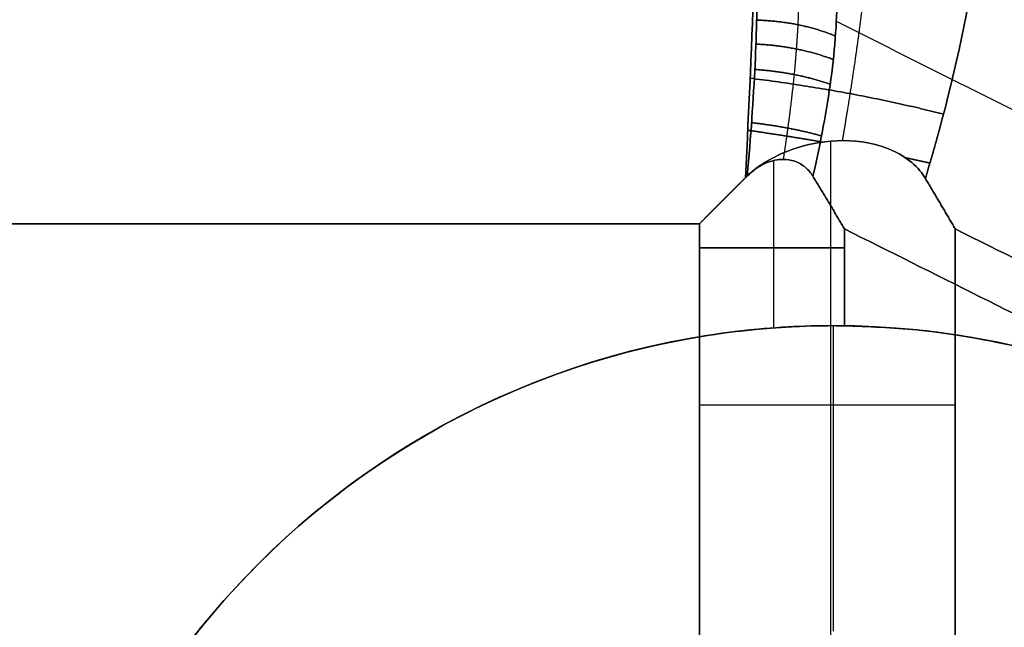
# Model space of a CAD drawing. Header units: millimetres. Extents: x -1645 to 131, y -134 to 129.
# Tile 32 of 256: x -371.16 to -366.32, y 11.23 to 14.21. Entities that reach past the tile are written whole.
import ezdxf

# ---------------------------------------------------------------- set-up
doc = ezdxf.new("R2010")
doc.units = ezdxf.units.MM
doc.layers.add('IGES level 36', color=7, linetype='Continuous', true_color=0xcbd2ee)
doc.layers.add('IGES level 37', color=7, linetype='Continuous', true_color=0xcbd2ee)

msp = doc.modelspace()

# ---------------------------------------------------------------- linework, layer by layer
at = {"layer": 'IGES level 36', "extrusion": (0, -1, 0)}
for centre, radius in [((-367.8165, 3.033, -13.0936), 1.7), ((-367.8165, 3.033, -12.3225), 3)]:
    msp.add_arc(centre, radius, 270, 294.7751, dxfattribs=at)
at = {"layer": 'IGES level 36', "extrusion": (0, 0, -1)}
for centre, start, end in [((367.1576, 8.7121, -12.033), 270, 90), ((367.1576, 8.7121, -12.033), 90, 270), ((367.1576, 8.7121, -1.333), 279.4814, 80.5186)]:
    msp.add_arc(centre, 4, start, end, dxfattribs=at)
at = {"layer": 'IGES level 36'}
for centre, start, end in [((-367.1576, 8.7121, 6.683), 90, 270), ((-367.1576, 8.7121, 12.033), 90, 270), ((-367.1576, 8.7121, 6.7177), 270, 90), ((-367.1576, 8.7121, 12.033), 270, 90), ((-367.1576, 8.7121, 1.333), 99.4814, 260.5186)]:
    msp.add_arc(centre, 4, start, end, dxfattribs=at)
for points, knots in [([(-367.6167, 16.1925, 2.6905), (-367.5638, 16.1131, 2.0002), (-367.5369, 15.7918, 1.352), (-367.5316, 14.7928, 0.3907), (-367.5546, 14.1318, 0.0939), (-367.5908, 13.4379, 0.0415)], [1, 1, 1, 1, 1.5, 1.5, 2, 2, 2, 2]), ([(-367.5908, 13.4379, 0.0415), (-367.5546, 14.1318, 0.0939), (-367.5316, 14.7928, 0.3907), (-367.5369, 15.7918, 1.352), (-367.5638, 16.1131, 2.0002), (-367.6167, 16.1925, 2.6905)], [1.477585, 1.477585, 1.477585, 1.477585, 1.977585, 1.977585, 2.477585, 2.477585, 2.477585, 2.477585]), ([(-366.7061, 13.4352, 0.2461), (-366.5152, 14.0656, 0.3734), (-366.4083, 14.6614, 0.7085), (-366.4111, 15.587, 1.6779), (-366.5196, 15.8931, 2.2874), (-366.7223, 15.9944, 2.9188)], [1, 1, 1, 1, 1.5, 1.5, 2, 2, 2, 2]), ([(-366.7223, 15.9944, 2.9188), (-366.5196, 15.8931, 2.2874), (-366.4111, 15.587, 1.6779), (-366.4083, 14.6614, 0.7085), (-366.5152, 14.0656, 0.3734), (-366.7061, 13.4352, 0.2461)], [0.4765582, 0.4765582, 0.4765582, 0.4765582, 0.9765582, 0.9765582, 1.4765582, 1.4765582, 1.4765582, 1.4765582]), ([(-367.6167, 14.901, 2.8389), (-367.5922, 14.8801, 2.6576), (-367.5728, 14.8289, 2.4767), (-367.5592, 14.7509, 2.3105), (-367.5455, 14.6721, 2.1427), (-367.5373, 14.5639, 1.9856), (-367.5349, 14.4348, 1.8519), (-367.5324, 14.3079, 1.7205), (-367.5354, 14.1574, 1.6083), (-367.5431, 13.9954, 1.5242), (-367.5511, 13.825, 1.4357), (-367.5646, 13.6371, 1.3759), (-367.5811, 13.4475, 1.3494)], [0, 0, 0, 0, 0.000552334, 0.000552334, 0.000552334, 0.00111001, 0.00111001, 0.00111001, 0.001658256, 0.001658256, 0.001658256, 0.002235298, 0.002235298, 0.002235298, 0.002235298]), ([(-367.5811, 13.4475, 1.3494), (-367.5646, 13.6371, 1.3759), (-367.5511, 13.825, 1.4357), (-367.5431, 13.9954, 1.5242), (-367.5354, 14.1574, 1.6083), (-367.5324, 14.3079, 1.7205), (-367.5349, 14.4348, 1.8519), (-367.5373, 14.5639, 1.9856), (-367.5455, 14.6721, 2.1427), (-367.5592, 14.7509, 2.3105), (-367.5728, 14.8289, 2.4767), (-367.5922, 14.8801, 2.6576), (-367.6167, 14.901, 2.8389)], [0.002565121, 0.002565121, 0.002565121, 0.002565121, 0.003141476, 0.003141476, 0.003141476, 0.003689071, 0.003689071, 0.003689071, 0.004246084, 0.004246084, 0.004246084, 0.00479776, 0.00479776, 0.00479776, 0.00479776]), ([(-367.2587, 13.4458, 1.4271), (-367.2209, 13.61, 1.463), (-367.1905, 13.7725, 1.5246), (-367.1704, 13.922, 1.6079), (-367.1491, 14.0803, 1.696), (-367.1389, 14.228, 1.8106), (-367.1411, 14.3538, 1.9427), (-367.1433, 14.4821, 2.0775), (-367.1585, 14.5909, 2.2341), (-367.1859, 14.6716, 2.3996), (-367.2132, 14.7519, 2.5644), (-367.2533, 14.8065, 2.7423), (-367.3036, 14.8316, 2.9188)], [0, 0, 0, 0, 0.000516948, 0.000516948, 0.000516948, 0.001065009, 0.001065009, 0.001065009, 0.001624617, 0.001624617, 0.001624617, 0.002181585, 0.002181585, 0.002181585, 0.002181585]), ([(-367.3036, 14.8316, 2.9188), (-367.2533, 14.8065, 2.7423), (-367.2132, 14.7519, 2.5644), (-367.1859, 14.6716, 2.3996), (-367.1585, 14.5909, 2.2341), (-367.1433, 14.4821, 2.0775), (-367.1411, 14.3538, 1.9427), (-367.1389, 14.228, 1.8106), (-367.1491, 14.0803, 1.696), (-367.1704, 13.922, 1.6079), (-367.1905, 13.7725, 1.5246), (-367.2209, 13.61, 1.463), (-367.2587, 13.4458, 1.4271)], [0, 0, 0, 0, 0.000555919, 0.000555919, 0.000555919, 0.001114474, 0.001114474, 0.001114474, 0.001661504, 0.001661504, 0.001661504, 0.00217748, 0.00217748, 0.00217748, 0.00217748]), ([(-367.5908, 13.4379, 0.0415), (-367.5388, 13.4898, 0.0454), (-367.4745, 13.5303, 0.0518), (-367.4076, 13.5594, 0.061), (-367.3413, 13.5882, 0.0701), (-367.2703, 13.607, 0.0823), (-367.1994, 13.6155, 0.0971), (-367.1191, 13.6252, 0.114), (-367.0365, 13.6221, 0.135), (-366.9594, 13.6035, 0.158), (-366.91, 13.5915, 0.1728), (-366.8618, 13.5729, 0.1886), (-366.8187, 13.5462, 0.2038), (-366.7866, 13.5264, 0.2151), (-366.7569, 13.5017, 0.2263), (-366.7325, 13.4724, 0.2357), (-366.7228, 13.4607, 0.2394), (-366.7139, 13.4483, 0.2429), (-366.7061, 13.4352, 0.2461)], [3, 3, 3, 3, 3.000220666, 3.000220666, 3.000220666, 3.000438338, 3.000438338, 3.000438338, 3.000686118, 3.000686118, 3.000686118, 3.000843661, 3.000843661, 3.000843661, 3.000960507, 3.000960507, 3.000960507, 3.001006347, 3.001006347, 3.001006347, 3.001006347]), ([(-366.7061, 13.4352, 0.2461), (-366.7139, 13.4483, 0.2429), (-366.7228, 13.4607, 0.2394), (-366.7325, 13.4724, 0.2357), (-366.7569, 13.5017, 0.2263), (-366.7866, 13.5264, 0.2151), (-366.8187, 13.5462, 0.2038), (-366.8618, 13.5729, 0.1886), (-366.91, 13.5915, 0.1728), (-366.9594, 13.6035, 0.158), (-367.0365, 13.6221, 0.135), (-367.1191, 13.6252, 0.114), (-367.1994, 13.6155, 0.0971), (-367.2703, 13.607, 0.0823), (-367.3413, 13.5882, 0.0701), (-367.4076, 13.5594, 0.061), (-367.4745, 13.5303, 0.0518), (-367.5388, 13.4898, 0.0454), (-367.5908, 13.4379, 0.0415)], [1.476558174, 1.476558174, 1.476558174, 1.476558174, 1.476604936, 1.476604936, 1.476604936, 1.476724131, 1.476724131, 1.476724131, 1.476884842, 1.476884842, 1.476884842, 1.477137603, 1.477137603, 1.477137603, 1.477359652, 1.477359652, 1.477359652, 1.477584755, 1.477584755, 1.477584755, 1.477584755]), ([(-367.5811, 13.4475, 1.3494), (-367.5599, 13.4688, 1.3523), (-367.5354, 13.4874, 1.3562), (-367.509, 13.5013, 1.361), (-367.4824, 13.5153, 1.3659), (-367.453, 13.5249, 1.372), (-367.4235, 13.5278, 1.379), (-367.403, 13.5298, 1.3839), (-367.3819, 13.5285, 1.3893), (-367.3621, 13.5236, 1.3949), (-367.3422, 13.5186, 1.4004), (-367.3229, 13.5097, 1.4061), (-367.3062, 13.4977, 1.4114), (-367.2908, 13.4866, 1.4162), (-367.2772, 13.4727, 1.4208), (-367.2661, 13.4571, 1.4246), (-367.2635, 13.4534, 1.4254), (-367.261, 13.4496, 1.4263), (-367.2587, 13.4458, 1.4271)], [1, 1, 1, 1, 1.0000907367, 1.0000907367, 1.0000907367, 1.0001825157, 1.0001825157, 1.0001825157, 1.0002459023, 1.0002459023, 1.0002459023, 1.0003096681, 1.0003096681, 1.0003096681, 1.0003679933, 1.0003679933, 1.0003679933, 1.0003815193, 1.0003815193, 1.0003815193, 1.0003815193]), ([(-367.2587, 13.4458, 1.4271), (-367.261, 13.4496, 1.4263), (-367.2635, 13.4534, 1.4254), (-367.2661, 13.4571, 1.4246), (-367.2772, 13.4727, 1.4208), (-367.2908, 13.4866, 1.4162), (-367.3062, 13.4977, 1.4114), (-367.3229, 13.5097, 1.4061), (-367.3422, 13.5186, 1.4004), (-367.3621, 13.5236, 1.3949), (-367.3819, 13.5285, 1.3893), (-367.403, 13.5298, 1.3839), (-367.4235, 13.5278, 1.379), (-367.453, 13.5249, 1.372), (-367.4824, 13.5153, 1.3659), (-367.509, 13.5013, 1.361), (-367.5354, 13.4874, 1.3562), (-367.5599, 13.4688, 1.3523), (-367.5811, 13.4475, 1.3494)], [0.0021774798, 0.0021774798, 0.0021774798, 0.0021774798, 0.0021912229, 0.0021912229, 0.0021912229, 0.002250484, 0.002250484, 0.002250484, 0.002315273, 0.002315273, 0.002315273, 0.0023796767, 0.0023796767, 0.0023796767, 0.0024729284, 0.0024729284, 0.0024729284, 0.0025651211, 0.0025651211, 0.0025651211, 0.0025651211]), ([(-367.1576, 12.7121, 1.4659), (-367.3034, 12.7121, 1.4046), (-367.4595, 12.7038, 1.3635), (-367.6155, 12.6858, 1.3449), (-367.6824, 12.6781, 1.3369), (-367.7497, 12.6686, 1.333), (-367.8165, 12.6574, 1.333)], [5.1422678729, 5.1422678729, 5.1422678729, 5.1422678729, 5.1427420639, 5.1427420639, 5.1427420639, 5.1429429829, 5.1429429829, 5.1429429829, 5.1429429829]), ([(-367.1576, 12.7121, 1.4659), (-367.3034, 12.7121, 1.4046), (-367.4595, 12.7038, 1.3635), (-367.6155, 12.6858, 1.3449), (-367.6824, 12.6781, 1.3369), (-367.7497, 12.6686, 1.333), (-367.8165, 12.6574, 1.333)], [3.0004393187, 3.0004393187, 3.0004393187, 3.0004393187, 3.0009135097, 3.0009135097, 3.0009135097, 3.0011144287, 3.0011144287, 3.0011144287, 3.0011144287])]:
    msp.add_open_spline(points, degree=3, knots=knots, dxfattribs=at)
for points, weights, knots in [([(-367.1565, 16.1483, 2.8013), (-367.1217, 16.1297, 2.6299), (-367.0912, 16.0965, 2.4606), (-367.0514, 16.0244, 2.2102), (-367.0391, 15.9967, 2.1272), (-367.0223, 15.9494, 2.0037), (-367.0169, 15.9326, 1.9627), (-367.0067, 15.8971, 1.881), (-367.0019, 15.8784, 1.8403), (-366.9793, 15.7804, 1.6392), (-366.966, 15.6885, 1.4863), (-366.9532, 15.5311, 1.2691), (-366.9501, 15.4753, 1.1988), (-366.9463, 15.3571, 1.0625), (-366.9457, 15.2943, 0.9962), (-366.9473, 15.0994, 0.8078), (-366.9532, 14.9602, 0.6952), (-366.9689, 14.7384, 0.5453), (-366.9753, 14.6624, 0.4986), (-366.9865, 14.5451, 0.4334), (-366.9906, 14.5053, 0.4125), (-366.9991, 14.4256, 0.3727), (-367.0037, 14.3855, 0.3537), (-367.0275, 14.184, 0.2639), (-367.0504, 14.0193, 0.2071), (-367.0886, 13.7752, 0.1456), (-367.1013, 13.6984, 0.1294), (-367.1146, 13.6209, 0.1163)], [0.985872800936, 0.984640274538, 0.983479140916, 0.981922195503, 0.981433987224, 0.980757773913, 0.980541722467, 0.98013004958, 0.979934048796, 0.979017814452, 0.978483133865, 0.978010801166, 0.977908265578, 0.977818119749, 0.97783121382, 0.978044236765, 0.978415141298, 0.979278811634, 0.979617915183, 0.980198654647, 0.980404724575, 0.980835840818, 0.981061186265, 0.982232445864, 0.983311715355, 0.985010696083, 0.985560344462, 0.986122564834], [0.010236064, 0.010236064, 0.010236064, 0.010236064, 0.010411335, 0.010411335, 0.01049897, 0.01049897, 0.010542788, 0.010542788, 0.010586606, 0.010586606, 0.010761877, 0.010761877, 0.010849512, 0.010849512, 0.010937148, 0.010937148, 0.011112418, 0.011112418, 0.011200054, 0.011200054, 0.011243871, 0.011243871, 0.011287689, 0.011287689, 0.01146296, 0.01146296, 0.011542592, 0.011542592, 0.011542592, 0.011542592]), ([(-367.4556, 14.8855, 2.8777), (-367.4359, 14.8752, 2.7851), (-367.4185, 14.8575, 2.6939), (-367.388, 14.8069, 2.5141), (-367.3749, 14.774, 2.4255), (-367.3532, 14.6924, 2.2518), (-367.3449, 14.6447, 2.1691), (-367.3331, 14.5361, 2.0121), (-367.3297, 14.475, 1.9376), (-367.3277, 14.3396, 1.7985), (-367.3292, 14.2671, 1.7356), (-367.335, 14.1514, 1.6509), (-367.3375, 14.1118, 1.6243), (-367.3436, 14.0302, 1.5743), (-367.3473, 13.9881, 1.5509), (-367.3599, 13.8597, 1.4863), (-367.3703, 13.772, 1.4512), (-367.3894, 13.6318, 1.4078), (-367.3968, 13.5805, 1.3945), (-367.4048, 13.5287, 1.3836)], [0.985872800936, 0.984697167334, 0.983586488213, 0.981584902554, 0.980692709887, 0.979225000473, 0.978669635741, 0.977953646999, 0.977793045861, 0.977901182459, 0.978167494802, 0.978854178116, 0.979130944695, 0.979774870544, 0.980143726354, 0.981365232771, 0.982323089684, 0.983973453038, 0.984601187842, 0.985250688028], [0.010236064, 0.010236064, 0.010236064, 0.010236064, 0.010403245, 0.010403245, 0.010570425, 0.010570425, 0.010737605, 0.010737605, 0.010904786, 0.010904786, 0.011071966, 0.011071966, 0.011155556, 0.011155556, 0.011239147, 0.011239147, 0.011406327, 0.011406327, 0.01150089, 0.01150089, 0.01150089, 0.01150089])]:
    msp.add_rational_spline(points, weights, degree=3, knots=knots, dxfattribs=at)
for points, degree in [([(-355.816, 10.5413, 12.033), (-366.7353, 16.0009, 12.033)], 1), ([(-355.816, 10.5413, 12.033), (-366.7353, 16.0009, 12.033)], 1), ([(-356.9078, 11.0872, 7.4486), (-366.7353, 16.0009, 7.4486)], 1), ([(-366.7223, 15.9944, 2.9188), (-355.816, 10.5413, 7.9525)], 1), ([(-366.7223, 15.9944, 2.9188), (-355.816, 10.5413, 7.9525)], 1), ([(-355.4832, 9.4111, 6.0072), (-366.418, 14.8785, 0.9603)], 1), ([(-367.3167, 14.8382, 12.033), (-356.3974, 9.3785, 12.033)], 1), ([(-356.3974, 9.3785, 12.033), (-367.3167, 14.8382, 12.033)], 1), ([(-357.4892, 9.9244, 7.4486), (-367.3167, 14.8382, 7.4486)], 1), ([(-367.3036, 14.8316, 2.9188), (-356.3974, 9.3785, 7.9525)], 1), ([(-367.3036, 14.8316, 2.9188), (-356.3974, 9.3785, 7.9525)], 1), ([(-356.2088, 8.7381, 6.8501), (-367.1436, 14.2055, 1.8033)], 1), ([(-367.173, 13.6183, 0.1028), (-367.173, 11.112, 0.1028)], 1), ([(-367.4519, 13.5231, 1.3726), (-367.4519, 12.7012, 1.3726)], 1), ([(-367.8165, 13.2121, 0.033), (-406.4987, 13.2121, 0.033)], 1), ([(-367.8165, 13.2121, 0.033), (-406.4987, 13.2121, 0.033)], 1), ([(-367.8165, 13.2121, 1.333), (-406.4987, 13.2121, 1.333)], 1), ([(-367.8165, 13.2121, 1.333), (-406.4987, 13.2121, 1.333)], 1), ([(-367.8165, 11.0199, 0.033), (-367.8165, 13.2121, 0.033)], 1), ([(-367.8165, 11.0199, 0.033), (-367.8165, 13.2121, 0.033)], 1), ([(-367.8165, 12.6574, 1.333), (-367.8165, 13.2121, 1.333)], 1), ([(-367.8165, 12.6574, 1.333), (-367.8165, 13.2121, 1.333)], 1), ([(-367.1041, 13.1874, 1.4894), (-367.1041, 12.7117, 1.4894)], 1), ([(-356.4452, 7.858, 6.4089), (-367.1041, 13.1874, 1.4894)], 1), ([(-367.1041, 13.1874, 1.4894), (-367.1041, 12.7117, 1.4894)], 1), ([(-356.4452, 7.858, 6.4089), (-367.1041, 13.1874, 1.4894)], 1), ([(-366.5594, 13.1874, 0.3091), (-366.5594, 11.0363, 0.3091)], 1), ([(-355.9005, 7.858, 5.2286), (-366.5594, 13.1874, 0.3091)], 1), ([(-366.5594, 13.1874, 0.3091), (-366.5594, 11.0363, 0.3091)], 1), ([(-355.9005, 7.858, 5.2286), (-366.5594, 13.1874, 0.3091)], 1), ([(-367.1576, 12.7121, 12.033), (-367.1576, 12.7121, 1.4659)], 1), ([(-367.1041, 12.7117, 1.4894), (-367.1218, 12.712, 1.4813), (-367.1397, 12.7121, 1.4734), (-367.1576, 12.7121, 1.4659)], 3), ([(-367.1576, 12.7121, 1.4659), (-367.1576, 12.7121, 12.033)], 1), ([(-367.1041, 12.7117, 1.4894), (-367.1218, 12.712, 1.4813), (-367.1397, 12.7121, 1.4734), (-367.1576, 12.7121, 1.4659)], 3), ([(-367.1576, 11.2121, 12.033), (-367.1576, 12.7121, 12.033)], 1), ([(-370.2497, 11.2497, 1.333), (-370.2497, 11.2497, 12.033)], 1)]:
    msp.add_open_spline(points, degree=degree, dxfattribs=at)
for points, weights, degree in [([(-367.148, 14.1343, 1.7464), (-367.324, 14.2074, 1.6548), (-367.5355, 14.2124, 1.6584)], [1, 0.957250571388, 0.999999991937], 2), ([(-367.1585, 14.0191, 1.666), (-367.3321, 14.0855, 1.5745), (-367.5389, 14.0949, 1.5802)], [1, 0.958905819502, 0.999999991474], 2), ([(-367.1737, 13.8977, 1.5946), (-367.3437, 13.9569, 1.5047), (-367.5443, 13.9704, 1.5115)], [1, 0.961101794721, 0.999999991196], 2), ([(-366.6167, 13.7507, 0.3279), (-367.061, 13.8643, 0.104), (-367.5671, 13.9272, 0.1195)], [1, 0.968959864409, 0.99999999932], 2), ([(-367.2165, 13.644, 1.4831), (-367.3764, 13.6885, 1.401), (-367.5603, 13.7089, 1.4072)], [1, 0.966754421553, 0.999999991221], 2), ([(-367.2121, 13.614, 0.0945), (-367.394, 13.6452, 0.0643), (-367.579, 13.6716, 0.0684)], [0.986868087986, 0.989101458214, 0.999999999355], 2), ([(-366.6836, 13.5108, 0.2623), (-366.7427, 13.5238, 0.2337), (-366.8037, 13.5366, 0.2091)], [1, 0.996065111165, 0.993259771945], 2), ([(-367.8165, 13.2121, 1.333), (-367.7378, 13.2909, 1.333), (-367.6592, 13.3695, 1.3384), (-367.5811, 13.4475, 1.3494)], [1, 0.998392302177, 0.998392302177, 1], 3), ([(-367.5811, 13.4475, 1.3494), (-367.6592, 13.3695, 1.3384), (-367.7378, 13.2909, 1.333), (-367.8165, 13.2121, 1.333)], [1, 0.998392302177, 0.998392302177, 1], 3), ([(-367.8165, 13.2121, 0.033), (-367.7412, 13.2874, 0.033), (-367.6659, 13.3627, 0.0358), (-367.5908, 13.4379, 0.0415)], [1, 0.999527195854, 0.999527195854, 1], 3), ([(-367.5908, 13.4379, 0.0415), (-367.6659, 13.3627, 0.0358), (-367.7412, 13.2874, 0.033), (-367.8165, 13.2121, 0.033)], [1, 0.999527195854, 0.999527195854, 1], 3), ([(-367.2587, 13.4458, 1.4271), (-367.2062, 13.3599, 1.4454), (-367.1546, 13.2737, 1.4662), (-367.1041, 13.1874, 1.4894)], [1, 0.999198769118, 0.999198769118, 1], 3), ([(-367.1041, 13.1874, 1.4894), (-367.1546, 13.2737, 1.4662), (-367.2062, 13.3599, 1.4454), (-367.2587, 13.4458, 1.4271)], [1, 0.999198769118, 0.999198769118, 1], 3), ([(-366.7061, 13.4352, 0.2461), (-366.6566, 13.3527, 0.2658), (-366.6077, 13.2701, 0.2868), (-366.5594, 13.1874, 0.3091)], [1, 0.999763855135, 0.999763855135, 1], 3), ([(-366.5594, 13.1874, 0.3091), (-366.6077, 13.2701, 0.2868), (-366.6566, 13.3527, 0.2658), (-366.7061, 13.4352, 0.2461)], [1, 0.999763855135, 0.999763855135, 1], 3), ([(-367.1041, 12.7117, 1.4894), (-359.3139, 12.6075, 5.0849), (-359.3139, 4.8166, 5.0849), (-367.1041, 4.7124, 1.4894)], [1, 0.342248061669, 0.342248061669, 1], 3), ([(-367.1041, 4.7124, 1.4894), (-359.3139, 4.8166, 5.0849), (-359.3139, 12.6075, 5.0849), (-367.1041, 12.7117, 1.4894)], [1, 0.342248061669, 0.342248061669, 1], 3)]:
    msp.add_rational_spline(points, weights, degree=degree, dxfattribs=at)
at = {"layer": 'IGES level 37', "extrusion": (0, -1, 0)}
msp.add_arc((-367.8165, 21.033, -13.0936), 1.7, 65.2249, 90, dxfattribs=at)
at = {"layer": 'IGES level 37'}
for centre, start, end in [((-367.1576, 8.7121, 12.033), 90, 270), ((-367.1576, 8.7121, 12.033), 270, 90), ((-367.1576, 8.7121, 22.733), 99.4814, 260.5186)]:
    msp.add_arc(centre, 4, start, end, dxfattribs=at)
at = {"layer": 'IGES level 37', "extrusion": (0, 0, -1)}
for centre, start, end in [((367.1576, 8.7121, -17.383), 270, 90), ((367.1576, 8.7121, -12.033), 270, 90), ((367.1576, 8.7121, -17.3482), 90, 270), ((367.1576, 8.7121, -12.033), 90, 270), ((367.1576, 8.7121, -22.733), 279.4814, 80.5186)]:
    msp.add_arc(centre, 4, start, end, dxfattribs=at)
at = {"layer": 'IGES level 37'}
for points, knots in [([(-367.5908, 13.4379, 24.0245), (-367.5546, 14.1318, 23.9721), (-367.5316, 14.7928, 23.6753), (-367.5369, 15.7918, 22.7139), (-367.5638, 16.1131, 22.0658), (-367.6167, 16.1925, 21.3755)], [3, 3, 3, 3, 3.5, 3.5, 4, 4, 4, 4]), ([(-367.6167, 16.1925, 21.3755), (-367.5638, 16.1131, 22.0658), (-367.5369, 15.7918, 22.7139), (-367.5316, 14.7928, 23.6753), (-367.5546, 14.1318, 23.9721), (-367.5908, 13.4379, 24.0245)], [0.4765582, 0.4765582, 0.4765582, 0.4765582, 0.9765582, 0.9765582, 1.4765582, 1.4765582, 1.4765582, 1.4765582]), ([(-366.7223, 15.9944, 21.1471), (-366.5196, 15.8931, 21.7786), (-366.4111, 15.587, 22.3881), (-366.4083, 14.6614, 23.3575), (-366.5152, 14.0656, 23.6926), (-366.7061, 13.4352, 23.8199)], [4.382273, 4.382273, 4.382273, 4.382273, 4.882273, 4.882273, 5.382273, 5.382273, 5.382273, 5.382273]), ([(-366.7061, 13.4352, 23.8199), (-366.5152, 14.0656, 23.6926), (-366.4083, 14.6614, 23.3575), (-366.4111, 15.587, 22.3881), (-366.5196, 15.8931, 21.7786), (-366.7223, 15.9944, 21.1471)], [1.477565, 1.477565, 1.477565, 1.477565, 1.977565, 1.977565, 2.477565, 2.477565, 2.477565, 2.477565]), ([(-367.5811, 13.4475, 22.7166), (-367.5646, 13.6371, 22.6901), (-367.5511, 13.825, 22.6302), (-367.5431, 13.9954, 22.5418), (-367.5354, 14.1574, 22.4576), (-367.5324, 14.3079, 22.3455), (-367.5349, 14.4348, 22.214), (-367.5373, 14.5639, 22.0804), (-367.5455, 14.6721, 21.9232), (-367.5592, 14.7509, 21.7555), (-367.5728, 14.8289, 21.5893), (-367.5922, 14.8801, 21.4083), (-367.6167, 14.901, 21.2271)], [1, 1, 1, 1, 1.000576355, 1.000576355, 1.000576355, 1.001123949, 1.001123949, 1.001123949, 1.001680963, 1.001680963, 1.001680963, 1.002232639, 1.002232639, 1.002232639, 1.002232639]), ([(-367.6167, 14.901, 21.2271), (-367.5922, 14.8801, 21.4083), (-367.5728, 14.8289, 21.5893), (-367.5592, 14.7509, 21.7555), (-367.5455, 14.6721, 21.9232), (-367.5373, 14.5639, 22.0804), (-367.5349, 14.4348, 22.214), (-367.5324, 14.3079, 22.3455), (-367.5354, 14.1574, 22.4576), (-367.5431, 13.9954, 22.5418), (-367.5511, 13.825, 22.6302), (-367.5646, 13.6371, 22.6901), (-367.5811, 13.4475, 22.7166)], [0, 0, 0, 0, 0.000552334, 0.000552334, 0.000552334, 0.00111001, 0.00111001, 0.00111001, 0.001658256, 0.001658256, 0.001658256, 0.002235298, 0.002235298, 0.002235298, 0.002235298]), ([(-367.3036, 14.8316, 21.1471), (-367.2533, 14.8065, 21.3237), (-367.2132, 14.7519, 21.5016), (-367.1859, 14.6716, 21.6663), (-367.1585, 14.5909, 21.8318), (-367.1433, 14.4821, 21.9885), (-367.1411, 14.3538, 22.1233), (-367.1389, 14.228, 22.2554), (-367.1491, 14.0803, 22.37), (-367.1704, 13.922, 22.4581), (-367.1905, 13.7725, 22.5413), (-367.2209, 13.61, 22.603), (-367.2587, 13.4458, 22.6388)], [3.382273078, 3.382273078, 3.382273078, 3.382273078, 3.382828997, 3.382828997, 3.382828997, 3.383387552, 3.383387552, 3.383387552, 3.383934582, 3.383934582, 3.383934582, 3.384450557, 3.384450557, 3.384450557, 3.384450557]), ([(-367.2587, 13.4458, 22.6388), (-367.2209, 13.61, 22.603), (-367.1905, 13.7725, 22.5413), (-367.1704, 13.922, 22.4581), (-367.1491, 14.0803, 22.37), (-367.1389, 14.228, 22.2554), (-367.1411, 14.3538, 22.1233), (-367.1433, 14.4821, 21.9885), (-367.1585, 14.5909, 21.8318), (-367.1859, 14.6716, 21.6663), (-367.2132, 14.7519, 21.5016), (-367.2533, 14.8065, 21.3237), (-367.3036, 14.8316, 21.1471)], [0.002616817, 0.002616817, 0.002616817, 0.002616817, 0.003133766, 0.003133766, 0.003133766, 0.003681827, 0.003681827, 0.003681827, 0.004241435, 0.004241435, 0.004241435, 0.004798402, 0.004798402, 0.004798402, 0.004798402]), ([(-366.7061, 13.4352, 23.8199), (-366.7139, 13.4483, 23.823), (-366.7228, 13.4607, 23.8265), (-366.7325, 13.4724, 23.8303), (-366.7569, 13.5017, 23.8397), (-366.7866, 13.5264, 23.8509), (-366.8187, 13.5462, 23.8622), (-366.8618, 13.5729, 23.8774), (-366.91, 13.5915, 23.8932), (-366.9594, 13.6035, 23.9079), (-367.0365, 13.6221, 23.9309), (-367.1191, 13.6252, 23.9519), (-367.1994, 13.6155, 23.9688), (-367.2703, 13.607, 23.9837), (-367.3413, 13.5882, 23.9959), (-367.4076, 13.5594, 24.005), (-367.4745, 13.5303, 24.0142), (-367.5388, 13.4898, 24.0206), (-367.5908, 13.4379, 24.0245)], [1, 1, 1, 1, 1.000046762, 1.000046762, 1.000046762, 1.000165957, 1.000165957, 1.000165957, 1.000326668, 1.000326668, 1.000326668, 1.000579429, 1.000579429, 1.000579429, 1.000801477, 1.000801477, 1.000801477, 1.001026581, 1.001026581, 1.001026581, 1.001026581]), ([(-367.5908, 13.4379, 24.0245), (-367.5388, 13.4898, 24.0206), (-367.4745, 13.5303, 24.0142), (-367.4076, 13.5594, 24.005), (-367.3413, 13.5882, 23.9959), (-367.2703, 13.607, 23.9837), (-367.1994, 13.6155, 23.9688), (-367.1191, 13.6252, 23.9519), (-367.0365, 13.6221, 23.9309), (-366.9594, 13.6035, 23.9079), (-366.91, 13.5915, 23.8932), (-366.8618, 13.5729, 23.8774), (-366.8187, 13.5462, 23.8622), (-366.7866, 13.5264, 23.8509), (-366.7569, 13.5017, 23.8397), (-366.7325, 13.4724, 23.8303), (-366.7228, 13.4607, 23.8265), (-366.7139, 13.4483, 23.823), (-366.7061, 13.4352, 23.8199)], [1.476558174, 1.476558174, 1.476558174, 1.476558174, 1.476778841, 1.476778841, 1.476778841, 1.476996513, 1.476996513, 1.476996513, 1.477244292, 1.477244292, 1.477244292, 1.477401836, 1.477401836, 1.477401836, 1.477518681, 1.477518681, 1.477518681, 1.477564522, 1.477564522, 1.477564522, 1.477564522]), ([(-367.2587, 13.4458, 22.6388), (-367.261, 13.4496, 22.6397), (-367.2635, 13.4534, 22.6405), (-367.2661, 13.4571, 22.6414), (-367.2772, 13.4727, 22.6452), (-367.2908, 13.4866, 22.6497), (-367.3062, 13.4977, 22.6546), (-367.3229, 13.5097, 22.6598), (-367.3422, 13.5186, 22.6656), (-367.3621, 13.5236, 22.6711), (-367.3819, 13.5285, 22.6766), (-367.403, 13.5298, 22.682), (-367.4235, 13.5278, 22.6869), (-367.453, 13.5249, 22.6939), (-367.4824, 13.5153, 22.7), (-367.509, 13.5013, 22.7049), (-367.5354, 13.4874, 22.7098), (-367.5599, 13.4688, 22.7136), (-367.5811, 13.4475, 22.7166)], [2.0007420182, 2.0007420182, 2.0007420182, 2.0007420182, 2.0007557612, 2.0007557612, 2.0007557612, 2.0008150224, 2.0008150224, 2.0008150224, 2.0008798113, 2.0008798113, 2.0008798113, 2.000944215, 2.000944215, 2.000944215, 2.0010374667, 2.0010374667, 2.0010374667, 2.0011296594, 2.0011296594, 2.0011296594, 2.0011296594]), ([(-367.5811, 13.4475, 22.7166), (-367.5599, 13.4688, 22.7136), (-367.5354, 13.4874, 22.7098), (-367.509, 13.5013, 22.7049), (-367.4824, 13.5153, 22.7), (-367.453, 13.5249, 22.6939), (-367.4235, 13.5278, 22.6869), (-367.403, 13.5298, 22.682), (-367.3819, 13.5285, 22.6766), (-367.3621, 13.5236, 22.6711), (-367.3422, 13.5186, 22.6656), (-367.3229, 13.5097, 22.6598), (-367.3062, 13.4977, 22.6546), (-367.2908, 13.4866, 22.6497), (-367.2772, 13.4727, 22.6452), (-367.2661, 13.4571, 22.6414), (-367.2635, 13.4534, 22.6405), (-367.261, 13.4496, 22.6397), (-367.2587, 13.4458, 22.6388)], [0.002235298, 0.002235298, 0.002235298, 0.002235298, 0.0023260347, 0.0023260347, 0.0023260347, 0.0024178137, 0.0024178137, 0.0024178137, 0.0024812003, 0.0024812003, 0.0024812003, 0.002544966, 0.002544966, 0.002544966, 0.0026032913, 0.0026032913, 0.0026032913, 0.0026168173, 0.0026168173, 0.0026168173, 0.0026168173]), ([(-367.8165, 12.6574, 22.733), (-367.7497, 12.6686, 22.733), (-367.6824, 12.6781, 22.729), (-367.6155, 12.6858, 22.721), (-367.4595, 12.7038, 22.7025), (-367.3034, 12.7121, 22.6614), (-367.1576, 12.7121, 22.6001)], [0, 0, 0, 0, 0.0002034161, 0.0002034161, 0.0002034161, 0.0006835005, 0.0006835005, 0.0006835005, 0.0006835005]), ([(-367.8165, 12.6574, 22.733), (-367.7497, 12.6686, 22.733), (-367.6824, 12.6781, 22.729), (-367.6155, 12.6858, 22.721), (-367.4595, 12.7038, 22.7025), (-367.3034, 12.7121, 22.6614), (-367.1576, 12.7121, 22.6001)], [3.8113125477, 3.8113125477, 3.8113125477, 3.8113125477, 3.8115159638, 3.8115159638, 3.8115159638, 3.8119960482, 3.8119960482, 3.8119960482, 3.8119960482])]:
    msp.add_open_spline(points, degree=3, knots=knots, dxfattribs=at)
for points, weights, knots in [([(-367.1565, 16.1483, 21.2646), (-367.1217, 16.1297, 21.4361), (-367.0912, 16.0965, 21.6054), (-367.0514, 16.0244, 21.8558), (-367.0391, 15.9967, 21.9388), (-367.0223, 15.9494, 22.0622), (-367.0169, 15.9326, 22.1032), (-367.0067, 15.8971, 22.1849), (-367.0019, 15.8784, 22.2257), (-366.9793, 15.7804, 22.4268), (-366.966, 15.6885, 22.5797), (-366.9532, 15.5311, 22.7968), (-366.9501, 15.4753, 22.8672), (-366.9463, 15.3571, 23.0035), (-366.9457, 15.2943, 23.0698), (-366.9473, 15.0994, 23.2582), (-366.9532, 14.9602, 23.3708), (-366.9689, 14.7384, 23.5206), (-366.9753, 14.6624, 23.5674), (-366.9865, 14.5451, 23.6325), (-366.9906, 14.5053, 23.6535), (-366.9991, 14.4256, 23.6933), (-367.0037, 14.3855, 23.7122), (-367.0275, 14.184, 23.8021), (-367.0504, 14.0193, 23.8589), (-367.0886, 13.7752, 23.9204), (-367.1013, 13.6984, 23.9366), (-367.1146, 13.6209, 23.9497)], [0.985872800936, 0.984640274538, 0.983479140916, 0.981922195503, 0.981433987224, 0.980757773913, 0.980541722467, 0.98013004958, 0.979934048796, 0.979017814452, 0.978483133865, 0.978010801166, 0.977908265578, 0.977818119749, 0.97783121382, 0.978044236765, 0.978415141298, 0.979278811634, 0.979617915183, 0.980198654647, 0.980404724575, 0.980835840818, 0.981061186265, 0.982232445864, 0.983311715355, 0.98501069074, 0.985560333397, 0.986122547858], [0.010236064, 0.010236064, 0.010236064, 0.010236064, 0.010411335, 0.010411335, 0.01049897, 0.01049897, 0.010542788, 0.010542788, 0.010586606, 0.010586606, 0.010761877, 0.010761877, 0.010849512, 0.010849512, 0.010937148, 0.010937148, 0.011112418, 0.011112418, 0.011200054, 0.011200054, 0.011243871, 0.011243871, 0.011287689, 0.011287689, 0.01146296, 0.01146296, 0.011542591, 0.011542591, 0.011542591, 0.011542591]), ([(-367.4556, 14.8855, 21.1883), (-367.4359, 14.8752, 21.2809), (-367.4185, 14.8575, 21.3721), (-367.388, 14.8069, 21.5519), (-367.3749, 14.774, 21.6405), (-367.3532, 14.6924, 21.8142), (-367.3449, 14.6447, 21.8969), (-367.3331, 14.5361, 22.0539), (-367.3297, 14.475, 22.1283), (-367.3277, 14.3396, 22.2674), (-367.3292, 14.2671, 22.3303), (-367.335, 14.1514, 22.4151), (-367.3375, 14.1118, 22.4417), (-367.3436, 14.0302, 22.4916), (-367.3473, 13.9881, 22.5151), (-367.3599, 13.8597, 22.5796), (-367.3703, 13.772, 22.6148), (-367.3894, 13.6318, 22.6582), (-367.3968, 13.5805, 22.6715), (-367.4048, 13.5287, 22.6824)], [0.985872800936, 0.984697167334, 0.983586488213, 0.981584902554, 0.980692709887, 0.979225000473, 0.978669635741, 0.977953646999, 0.977793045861, 0.977901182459, 0.978167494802, 0.978854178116, 0.979130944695, 0.979774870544, 0.980143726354, 0.981365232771, 0.982323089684, 0.983973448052, 0.984601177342, 0.985250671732], [0.010236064, 0.010236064, 0.010236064, 0.010236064, 0.010403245, 0.010403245, 0.010570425, 0.010570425, 0.010737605, 0.010737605, 0.010904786, 0.010904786, 0.011071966, 0.011071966, 0.011155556, 0.011155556, 0.011239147, 0.011239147, 0.011406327, 0.011406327, 0.011500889, 0.011500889, 0.011500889, 0.011500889])]:
    msp.add_rational_spline(points, weights, degree=3, knots=knots, dxfattribs=at)
for points, degree in [([(-366.7353, 16.0009, 12.033), (-355.816, 10.5413, 12.033)], 1), ([(-366.7353, 16.0009, 12.033), (-355.816, 10.5413, 12.033)], 1), ([(-356.9078, 11.0872, 16.6174), (-366.7353, 16.0009, 16.6174)], 1), ([(-355.816, 10.5413, 16.1135), (-366.7223, 15.9944, 21.1471)], 1), ([(-355.816, 10.5413, 16.1135), (-366.7223, 15.9944, 21.1471)], 1), ([(-355.4832, 9.4111, 18.0588), (-366.418, 14.8785, 23.1056)], 1), ([(-356.3974, 9.3785, 12.033), (-367.3167, 14.8382, 12.033)], 1), ([(-367.3167, 14.8382, 12.033), (-356.3974, 9.3785, 12.033)], 1), ([(-357.4892, 9.9244, 16.6174), (-367.3167, 14.8382, 16.6174)], 1), ([(-356.3974, 9.3785, 16.1135), (-367.3036, 14.8316, 21.1471)], 1), ([(-356.3974, 9.3785, 16.1135), (-367.3036, 14.8316, 21.1471)], 1), ([(-356.2088, 8.7381, 17.2158), (-367.1436, 14.2055, 22.2627)], 1), ([(-367.173, 13.6183, 23.9631), (-367.173, -17.1941, 23.9631)], 1), ([(-367.4519, 13.5231, 22.6934), (-367.4519, 12.7012, 22.6934)], 1), ([(-375.5387, 13.2121, 24.033), (-367.8165, 13.2121, 24.033)], 1), ([(-375.5387, 13.2121, 22.733), (-367.8165, 13.2121, 22.733)], 1), ([(-375.5387, 13.2121, 24.033), (-367.8165, 13.2121, 24.033)], 1), ([(-375.5387, 13.2121, 22.733), (-367.8165, 13.2121, 22.733)], 1), ([(-367.8165, 13.2121, 24.033), (-367.8165, -16.7879, 24.033)], 1), ([(-367.8165, 13.2121, 24.033), (-367.8165, -16.7879, 24.033)], 1), ([(-367.8165, 13.2121, 22.733), (-367.8165, 12.6574, 22.733)], 1), ([(-367.8165, 13.2121, 22.733), (-367.8165, 12.6574, 22.733)], 1), ([(-367.1041, 12.7117, 22.5765), (-367.1041, 13.1874, 22.5765)], 1), ([(-367.1041, 13.1874, 22.5765), (-356.4452, 7.858, 17.657)], 1), ([(-367.1041, 12.7117, 22.5765), (-367.1041, 13.1874, 22.5765)], 1), ([(-367.1041, 13.1874, 22.5765), (-356.4452, 7.858, 17.657)], 1), ([(-366.5594, 13.1874, 23.7569), (-355.9005, 7.858, 18.8374)], 1), ([(-366.5594, -16.7633, 23.7569), (-366.5594, 13.1874, 23.7569)], 1), ([(-366.5594, -16.7633, 23.7569), (-366.5594, 13.1874, 23.7569)], 1), ([(-366.5594, 13.1874, 23.7569), (-355.9005, 7.858, 18.8374)], 1), ([(-367.1576, 12.7121, 22.6001), (-367.1397, 12.7121, 22.5925), (-367.1218, 12.712, 22.5847), (-367.1041, 12.7117, 22.5765)], 3), ([(-367.1576, 12.7121, 12.033), (-367.1576, 12.7121, 22.6001)], 1), ([(-367.1576, 12.7121, 22.6001), (-367.1397, 12.7121, 22.5925), (-367.1218, 12.712, 22.5847), (-367.1041, 12.7117, 22.5765)], 3), ([(-367.1576, 12.7121, 22.6001), (-367.1576, 12.7121, 12.033)], 1), ([(-367.1576, 11.2121, 12.033), (-367.1576, 12.7121, 12.033)], 1), ([(-370.2497, 11.2497, 22.733), (-370.2497, 11.2497, 12.033)], 1)]:
    msp.add_open_spline(points, degree=degree, dxfattribs=at)
for points, weights, degree in [([(-367.5355, 14.2124, 22.4075), (-367.324, 14.2074, 22.4112), (-367.148, 14.1343, 22.3195)], [0.999999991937, 0.957250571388, 1], 2), ([(-367.5389, 14.0949, 22.4858), (-367.3321, 14.0855, 22.4915), (-367.1585, 14.0191, 22.3999)], [0.999999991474, 0.958905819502, 1], 2), ([(-367.5443, 13.9704, 22.5545), (-367.3437, 13.9569, 22.5612), (-367.1737, 13.8977, 22.4714)], [0.999999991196, 0.961101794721, 1], 2), ([(-367.5671, 13.9272, 23.9465), (-367.061, 13.8643, 23.962), (-366.6167, 13.7507, 23.7381)], [0.99999999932, 0.968959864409, 1], 2), ([(-367.5603, 13.7089, 22.6587), (-367.3764, 13.6885, 22.665), (-367.2165, 13.644, 22.5829)], [0.999999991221, 0.966754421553, 1], 2), ([(-367.579, 13.6716, 23.9976), (-367.394, 13.6452, 24.0017), (-367.2121, 13.614, 23.9715)], [0.999999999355, 0.989101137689, 0.986867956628], 2), ([(-366.8038, 13.5366, 23.8569), (-366.7427, 13.5238, 23.8323), (-366.6836, 13.5108, 23.8036)], [0.993259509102, 0.996064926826, 1], 2), ([(-367.8165, 13.2121, 22.733), (-367.7378, 13.2909, 22.733), (-367.6592, 13.3695, 22.7275), (-367.5811, 13.4475, 22.7166)], [1, 0.998392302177, 0.998392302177, 1], 3), ([(-367.5811, 13.4475, 22.7166), (-367.6592, 13.3695, 22.7275), (-367.7378, 13.2909, 22.733), (-367.8165, 13.2121, 22.733)], [1, 0.998392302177, 0.998392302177, 1], 3), ([(-367.8165, 13.2121, 24.033), (-367.7412, 13.2874, 24.033), (-367.6659, 13.3627, 24.0301), (-367.5908, 13.4379, 24.0245)], [1, 0.999527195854, 0.999527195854, 1], 3), ([(-367.5908, 13.4379, 24.0245), (-367.6659, 13.3627, 24.0301), (-367.7412, 13.2874, 24.033), (-367.8165, 13.2121, 24.033)], [1, 0.999527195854, 0.999527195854, 1], 3), ([(-367.1041, 13.1874, 22.5765), (-367.1546, 13.2737, 22.5998), (-367.2062, 13.3599, 22.6206), (-367.2587, 13.4458, 22.6388)], [1, 0.999198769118, 0.999198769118, 1], 3), ([(-367.2587, 13.4458, 22.6388), (-367.2062, 13.3599, 22.6206), (-367.1546, 13.2737, 22.5998), (-367.1041, 13.1874, 22.5765)], [1, 0.999198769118, 0.999198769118, 1], 3), ([(-366.5594, 13.1874, 23.7569), (-366.6077, 13.2701, 23.7792), (-366.6566, 13.3527, 23.8002), (-366.7061, 13.4352, 23.8199)], [1, 0.999763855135, 0.999763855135, 1], 3), ([(-366.7061, 13.4352, 23.8199), (-366.6566, 13.3527, 23.8002), (-366.6077, 13.2701, 23.7792), (-366.5594, 13.1874, 23.7569)], [1, 0.999763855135, 0.999763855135, 1], 3), ([(-367.1041, 12.7117, 22.5765), (-359.3139, 12.6075, 18.981), (-359.3139, 4.8166, 18.981), (-367.1041, 4.7124, 22.5765)], [1, 0.342248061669, 0.342248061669, 1], 3), ([(-367.1041, 4.7124, 22.5765), (-359.3139, 4.8166, 18.981), (-359.3139, 12.6075, 18.981), (-367.1041, 12.7117, 22.5765)], [1, 0.342248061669, 0.342248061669, 1], 3)]:
    msp.add_rational_spline(points, weights, degree=degree, dxfattribs=at)

doc.saveas('drawing.dxf')
